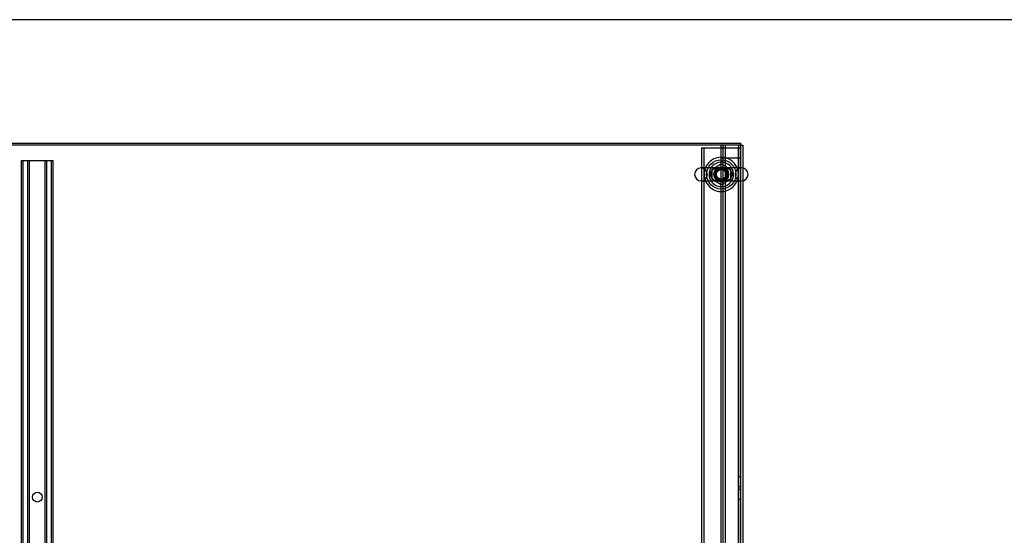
# Model space of a CAD drawing. Header units: inches. Extents: x 1 to 359, y -2 to 239.
# Tile 49 of 65: x 125 to 175, y 213 to 239. Entities that reach past the tile are written whole.
import ezdxf
from ezdxf.lldxf.tags import DXFTag

# ---------------------------------------------------------------- set-up
doc = ezdxf.new("R2010")
doc.units = ezdxf.units.IN
doc.header["$MEASUREMENT"] = 0
for name, color, linetype in [('COM53964-5', 7, 'Continuous'), ('COM56676-2', 7, 'Continuous'), ('COM71298-10', 7, 'Continuous'), ('COM71301-11', 7, 'Continuous'), ('COM71304', 7, 'Continuous'), ('Default', 7, 'Continuous'), ('NTS18024', 7, 'Continuous'), ('SCS86414', 7, 'Continuous'), ('WAF25377', 7, 'Continuous'), ('WAM254785', 7, 'Continuous')]:
    doc.layers.add(name, color=color, linetype=linetype)
tags = doc.linetypes.add('HIDDEN2', pattern=[0.1875, 0.125, -0.0625]).pattern_tags.tags
tags[6:7] = [DXFTag(74, 4), DXFTag(75, 0), DXFTag(340, '0'), DXFTag(46, 0.0), DXFTag(50, 0.0), DXFTag(44, 0.0), DXFTag(45, 0.0)]
tags[4:5] = [DXFTag(74, 4), DXFTag(75, 0), DXFTag(340, '0'), DXFTag(46, 0.0), DXFTag(50, 0.0), DXFTag(44, 0.0), DXFTag(45, 0.0)]

# ---------------------------------------------------------------- blocks, each defined once
blk = doc.blocks.new('SE3')
at = {"layer": 'COM53964-5', "color": 7, "linetype": 'HIDDEN2'}
for p, q in [((160.993, 198.095), (160.993, 232.47)), ((161.088, 198.095), (161.088, 232.47)), ((161.214, 198.095), (161.214, 232.47)), ((161.898, 198.095), (161.898, 232.47)), ((125.245, 197.3), (125.245, 231.675)), ((125.245, 231.675), (125.383, 231.675)), ((125.34, 197.3), (125.34, 231.675)), ((125.383, 231.675), (126.732, 231.675)), ((125.564, 197.3), (125.564, 231.675)), ((125.659, 197.3), (125.659, 231.675)), ((126.456, 197.3), (126.456, 231.675)), ((126.551, 197.3), (126.551, 231.675)), ((126.732, 231.675), (126.87, 231.675)), ((126.775, 197.3), (126.775, 231.675)), ((126.87, 197.3), (126.87, 231.675)), ((160.993, 231.817), (161.131, 231.817)), ((161.131, 231.817), (161.855, 231.817)), ((161.855, 231.817), (161.993, 231.817)), ((161.993, 215.533), (161.898, 215.533)), ((161.898, 215.033), (161.993, 215.033)), ((161.993, 214.88), (161.898, 214.88)), ((161.898, 214.38), (161.993, 214.38))]:
    blk.add_line(p, q, dxfattribs=at)
blk.add_circle((126.058, 214.488), 0.25, dxfattribs=at)
at = {"layer": 'COM56676-2', "color": 7, "linetype": 'HIDDEN2'}
for p, q in [((159.993, 232.325), (160.178, 232.325)), ((159.993, 196.825), (159.993, 232.325)), ((160.118, 196.825), (160.118, 232.325)), ((160.178, 232.325), (161.808, 232.325)), ((161.808, 232.325), (161.993, 232.325)), ((161.868, 196.825), (161.868, 232.325))]:
    blk.add_line(p, q, dxfattribs=at)
blk.add_circle((160.993, 230.981), 0.375, dxfattribs=at)
at = {"layer": 'COM71298-10', "color": 7, "linetype": 'Continuous'}
for p, q in [((161.993, 232.47), (90.123, 232.47)), ((161.993, 231.303), (161.993, 232.47)), ((161.993, 198.501), (161.993, 230.64))]:
    blk.add_line(p, q, dxfattribs=at)
at = {"layer": 'COM71298-10', "color": 7, "linetype": 'HIDDEN2'}
blk.add_line((161.993, 230.64), (161.993, 231.303), dxfattribs=at)
for start, end in [(113.7755, 0), (0, 65.5312)]:
    blk.add_arc((160.993, 230.971), 0.375, start, end, dxfattribs=at)
at = {"layer": 'COM71301-11', "color": 7, "linetype": 'Continuous'}
for p, q in [((161.993, 232.47), (162.088, 232.47)), ((162.088, 232.47), (162.088, 231.297)), ((162.088, 230.646), (162.088, 198.495))]:
    blk.add_line(p, q, dxfattribs=at)
at = {"layer": 'COM71301-11', "color": 7, "linetype": 'HIDDEN2'}
blk.add_line((162.088, 231.297), (162.088, 230.646), dxfattribs=at)
at = {"layer": 'COM71304', "color": 7, "linetype": 'Continuous'}
for p in [(90.123, 232.565), (161.993, 232.47)]:
    blk.add_line(p, (161.993, 232.565), dxfattribs=at)
at = {"layer": 'NTS18024', "color": 7, "linetype": 'HIDDEN2'}
for p, q in [((160.528, 231.234), (160.993, 231.506)), ((160.993, 231.506), (161.458, 231.234)), ((160.528, 230.708), (160.528, 231.234)), ((161.458, 231.234), (161.458, 230.708)), ((160.988, 230.434), (160.528, 230.708)), ((161.458, 230.708), (160.988, 230.434))]:
    blk.add_line(p, q, dxfattribs=at)
for radius in [0.312, 0.263]:
    blk.add_circle((160.993, 230.971), radius, dxfattribs=at)
at = {"layer": 'SCS86414', "color": 7, "linetype": 'Continuous'}
for p, q in [((162.029, 231.303), (159.957, 231.303)), ((159.957, 230.64), (162.029, 230.64))]:
    blk.add_line(p, q, dxfattribs=at)
at = {"layer": 'SCS86414', "color": 7, "linetype": 'HIDDEN2'}
blk.add_line((160.557, 230.744), (160.547, 230.754), dxfattribs=at)
for radius in [0.312, 0.252]:
    blk.add_circle((160.993, 230.971), radius, dxfattribs=at)
at = {"layer": 'SCS86414', "color": 7, "linetype": 'Continuous'}
for centre, radius, start, end in [((160.993, 230.971), 0.625, 32.0055, 147.9945), ((159.957, 230.971), 0.331, 90, 270), ((162.029, 230.971), 0.331, 270, 90), ((160.993, 230.971), 0.625, 212.0055, 327.9945)]:
    blk.add_arc(centre, radius, start, end, dxfattribs=at)
at = {"layer": 'SCS86414', "color": 7, "linetype": 'HIDDEN2'}
for centre, radius, start, end in [((159.957, 230.971), 0.331, 270, 90), ((160.993, 230.971), 0.625, 147.9945, 212.0055), ((160.993, 230.971), 0.625, 0, 32.0055), ((160.993, 230.971), 0.625, 327.9945, 0), ((162.029, 230.971), 0.331, 90, 270)]:
    blk.add_arc(centre, radius, start, end, dxfattribs=at)
for points, knots in [([(160.545, 230.742), (160.576, 230.716), (160.61, 230.696), (160.699, 230.659), (160.756, 230.648), (160.845, 230.641), (160.875, 230.64), (160.937, 230.64), (160.97, 230.64), (161.066, 230.64), (161.128, 230.639), (161.245, 230.65), (161.303, 230.663), (161.409, 230.713), (161.458, 230.75), (161.531, 230.852), (161.553, 230.915), (161.549, 231.045), (161.523, 231.107), (161.446, 231.204), (161.395, 231.239), (161.287, 231.284), (161.229, 231.295), (161.11, 231.304), (161.047, 231.302), (160.951, 231.303), (160.918, 231.303), (160.857, 231.302), (160.827, 231.301), (160.738, 231.292), (160.681, 231.279), (160.574, 231.228), (160.525, 231.191), (160.454, 231.09), (160.433, 231.025), (160.437, 230.896), (160.463, 230.834), (160.502, 230.786)], [0.021148, 0.021148, 0.021148, 0.021148, 0.0625, 0.0625, 0.125, 0.125, 0.15625, 0.15625, 0.1875, 0.1875, 0.25, 0.25, 0.3125, 0.3125, 0.375, 0.375, 0.4375, 0.4375, 0.5, 0.5, 0.5625, 0.5625, 0.625, 0.625, 0.6875, 0.6875, 0.71875, 0.71875, 0.75, 0.75, 0.8125, 0.8125, 0.875, 0.875, 0.9375, 0.9375, 1, 1, 1, 1]), ([(160.476, 230.84), (160.459, 230.875), (160.449, 230.913), (160.442, 231.019), (160.461, 231.084), (160.528, 231.19), (160.575, 231.23), (160.653, 231.271), (160.68, 231.282), (160.735, 231.297), (160.763, 231.303), (160.795, 231.306), (160.799, 231.307), (160.802, 231.307)], [0.0243541, 0.0243541, 0.0243541, 0.0243541, 0.0625, 0.0625, 0.125, 0.125, 0.1875, 0.1875, 0.21875, 0.21875, 0.25, 0.25, 0.2538552, 0.2538552, 0.2538552, 0.2538552]), ([(161.4, 230.711), (161.387, 230.702), (161.374, 230.693), (161.31, 230.66), (161.258, 230.645), (161.202, 230.638)], [0.67053544, 0.67053544, 0.67053544, 0.67053544, 0.6875, 0.6875, 0.74722968, 0.74722968, 0.74722968, 0.74722968])]:
    blk.add_open_spline(points, degree=3, knots=knots, dxfattribs=at)
for points in [[(161.187, 231.307), (161.222, 231.303), (161.256, 231.297), (161.29, 231.286)], [(160.568, 230.724), (160.557, 230.733), (160.546, 230.742), (160.537, 230.753)]]:
    blk.add_open_spline(points, degree=3, dxfattribs=at)
at = {"layer": 'SCS86414', "color": 7, "linetype": 'Continuous'}
blk.add_open_spline([(160.802, 230.636), (160.788, 230.637), (160.773, 230.639), (160.759, 230.642)], degree=3, dxfattribs=at)
at = {"layer": 'WAF25377', "color": 7, "linetype": 'Continuous'}
for start, end in [(22.2452, 157.7548), (202.2452, 337.7548)]:
    blk.add_arc((160.993, 230.971), 0.875, start, end, dxfattribs=at)
at = {"layer": 'WAF25377', "color": 7, "linetype": 'HIDDEN2'}
for radius, start, end in [(0.875, 157.7548, 202.2452), (0.34, 92.9521, 0), (0.34, 0, 90.2703), (0.875, 0, 22.2452), (0.875, 337.7548, 0)]:
    blk.add_arc((160.993, 230.971), radius, start, end, dxfattribs=at)
at = {"layer": 'WAM254785', "color": 7, "linetype": 'HIDDEN2'}
for radius in [0.75, 0.312]:
    blk.add_circle((160.993, 230.971), radius, dxfattribs=at)
blk = doc.blocks.new('BORDER')
at = {"layer": 'Default', "color": 7, "linetype": 'Continuous'}
blk.add_line((0, 27.86), (-41.86, 27.86), dxfattribs=at)

msp = doc.modelspace()

# ---------------------------------------------------------------- block references
at = {"layer": 'Default', "color": 7, "xscale": 8.55, "yscale": 8.55, "zscale": 8.55}
msp.add_blockref('BORDER', (359.223, 0.67), dxfattribs=at)
at = {"layer": 'Default'}
msp.add_blockref('SE3', (0, 0), dxfattribs=at)

doc.saveas('drawing.dxf')
